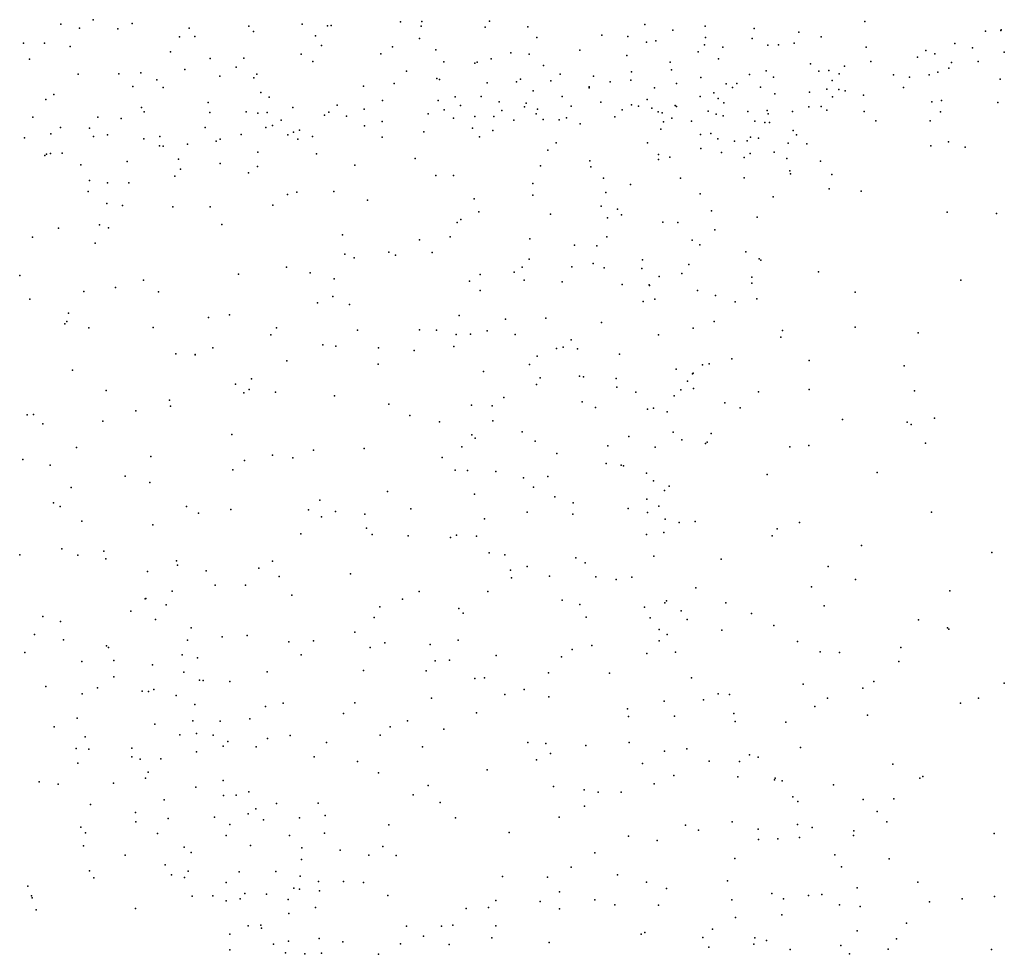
# Model space of a CAD drawing. Header units: metres. Extents: x -25 to 25, y -27.7 to 27.8.
# Tile 96 of 209: x 0.9 to 2.3, y -6.7 to -5.4. Entities that reach past the tile are written whole.
import ezdxf

# ---------------------------------------------------------------- set-up
doc = ezdxf.new("R2010")
doc.units = ezdxf.units.M

msp = doc.modelspace()

# ---------------------------------------------------------------- linework, layer by layer
for p in [(1.0206, -5.3527, 22.0802), (1.4608, -5.3557, 24.0578), (1.4915, -5.3555, 24.984), (1.5882, -5.3548, 23.1018), (2.1253, -5.3552, 11.0269), (0.9743, -5.3589, 17.845), (1.0012, -5.3648, 21.0822), (1.0562, -5.3657, 14.8954), (1.0764, -5.3583, 23.7965), (1.158, -5.3647, -0.7183), (1.2437, -5.3621, 17.6763), (1.2503, -5.3696, 23.7785), (1.3201, -5.3591, -22.8477), (1.3561, -5.3615, 17.5927), (1.3617, -5.3609, 23.7116), (1.4904, -5.3621, 23.2123), (1.5818, -5.3632, 17.4028), (1.643, -5.3629, 22.4391), (1.8104, -5.3594, 23.0265), (1.8508, -5.3676, 25.2658), (1.897, -5.3619, 15.2542), (1.9672, -5.3652, 16.8004), (2.2983, -5.3689, 23.9239), (2.3202, -5.3682, 23.4494), (2.3206, -5.3673, 23.5889), (1.1445, -5.3774, 17.9913), (1.1661, -5.3766, 14.9178), (1.3389, -5.3758, -0.7128), (1.4879, -5.3794, 23.3423), (1.656, -5.3781, 17.3121), (1.7492, -5.375, 17.1878), (1.7862, -5.3769, -0.5279), (1.8261, -5.3829, 20.8563), (1.8976, -5.3781, 16.9186), (1.9643, -5.3798, 15.4953), (2.0309, -5.3708, 20.9506), (2.0631, -5.3772, 23.1044), (0.9212, -5.3864, 24.8771), (0.9511, -5.3865, 14.8802), (0.9879, -5.391, 24.3709), (1.1315, -5.3985, 17.762), (1.3476, -5.3896, -24.4588), (1.4492, -5.3914, 23.6829), (1.5112, -5.3959, 23.5149), (1.7175, -5.3964, 23.8202), (1.8128, -5.3848, 15.1852), (1.8959, -5.3889, 11.0655), (1.9221, -5.3919, 23.0833), (1.9866, -5.3891, 15.8145), (2.0021, -5.3888, 15.9902), (2.0245, -5.3865, 16.6314), (2.1273, -5.3922, 25.2748), (2.213, -5.3969, 23.9407), (2.2542, -5.3867, 23.311), (2.2795, -5.393, 24.1008), (0.9298, -5.4091, -24.6821), (1.1884, -5.4084, 23.8761), (1.2366, -5.4079, 24.7894), (1.3186, -5.4019, 23.8536), (1.3354, -5.4126, 14.9896), (1.4326, -5.4015, 23.7722), (1.5908, -5.4089, 23.2341), (1.6189, -5.4001, 15.8194), (1.645, -5.402, 25.0568), (1.7846, -5.4041, 22.59), (1.8868, -5.3988, -19.2945), (1.916, -5.4087, 15.4025), (2.1342, -5.4127, 23.9783), (2.2007, -5.4065, 23.8027), (2.2259, -5.4018, 25.2337), (2.2879, -5.4124, 10.9437), (2.3252, -5.3993, -0.21), (1.1519, -5.4241, 24.7703), (1.2253, -5.4206, 17.8555), (1.4696, -5.4262, -23.8304), (1.5228, -5.4129, 23.8493), (1.5672, -5.4148, 23.3201), (1.5706, -5.4135, 23.653), (1.6655, -5.4185, 15.0867), (1.847, -5.4135, 23.1186), (1.8488, -5.4245, 15.2863), (1.9841, -5.4258, 11.4292), (2.0476, -5.4159, 16.4572), (2.0597, -5.4266, 24.0818), (2.074, -5.4254, 23.9207), (2.0963, -5.4192, 23.1818), (2.2458, -5.4221, -20.59), (2.2497, -5.4142, 23.448), (0.9992, -5.4308, 14.9892), (1.0577, -5.4304, 24.7775), (1.0889, -5.4287, 17.2442), (1.1117, -5.4388, 23.9271), (1.202, -5.4337, 16.6819), (1.2506, -5.436, 15.014), (1.2553, -5.4306, 23.9274), (1.5126, -5.437, 23.9751), (1.5165, -5.4383, 17.5086), (1.6326, -5.4379, 23.5665), (1.6759, -5.4404, 23.6697), (1.6892, -5.4309, 23.7968), (1.7369, -5.4335, 23.1685), (1.7905, -5.4392, 23.9041), (1.7916, -5.4275, 25.1489), (1.8906, -5.4354, 24.0406), (1.9606, -5.4312, 15.737), (1.995, -5.4352, 25.2031), (2.0787, -5.4398, 23.7629), (2.0888, -5.4302, 25.2083), (2.1666, -5.4318, 24.1776), (2.1895, -5.4351, 23.6757), (2.2175, -5.4318, 23.5262), (2.2302, -5.4278, 21.1441), (2.3192, -5.438, 25.1214), (1.0776, -5.4486, 15.0333), (1.1209, -5.4498, 16.8557), (1.4077, -5.4477, 23.9906), (1.4517, -5.4442, 24.788), (1.5849, -5.4431, 24.8777), (1.627, -5.4417, 23.3815), (1.6505, -5.4545, 24.0916), (1.7307, -5.449, 17.2423), (1.731, -5.4502, 25.0371), (1.7608, -5.4416, 24.0434), (1.8244, -5.4505, 24.1218), (1.8561, -5.4442, 23.8261), (1.927, -5.4445, 23.1681), (1.9359, -5.45, 24.1509), (1.9423, -5.4443, 23.8551), (1.9761, -5.4494, 15.8821), (2.0713, -5.4524, 24.2321), (2.0884, -5.4528, -0.4146), (2.0973, -5.4547, 23.6625), (2.1809, -5.4496, 25.1673), (0.9532, -5.4671, 24.7433), (0.9647, -5.46, 23.9842), (1.2608, -5.457, -23.0312), (1.2727, -5.4637, 24.6932), (1.4348, -5.4684, 24.6859), (1.5146, -5.4685, 24.1182), (1.5392, -5.4634, -21.4267), (1.5762, -5.4628, 20.8655), (1.6924, -5.4625, 23.4324), (1.8138, -5.4672, 23.6601), (1.89, -5.4626, 10.7808), (1.9095, -5.4573, 15.5082), (1.9156, -5.4656, 16.8866), (1.9966, -5.4589, 21.0791), (2.0464, -5.4564, 16.31), (2.0792, -5.4631, 10.8299), (2.1236, -5.4607, 23.5689), (2.2353, -5.4685, 25.0812), (1.0899, -5.4784, 17.0342), (1.1854, -5.4714, 24.6962), (1.3064, -5.4785, 24.0387), (1.3702, -5.4753, 15.0622), (1.4086, -5.4806, 17.6216), (1.5234, -5.4819, 24.2086), (1.5465, -5.4754, 24.6964), (1.6021, -5.4705, 24.7917), (1.6057, -5.4826, 15.1302), (1.6383, -5.4773, 17.3906), (1.6407, -5.4721, 24.2007), (1.6568, -5.4807, 16.392), (1.7051, -5.4764, 15.1764), (1.7476, -5.4707, 23.338), (1.7781, -5.4817, 24.3187), (1.7915, -5.4744, 17.1558), (1.8016, -5.4765, 23.5736), (1.8207, -5.4792, 23.7162), (1.854, -5.4758, 15.8597), (1.8558, -5.4769, 25.0505), (1.9236, -5.4719, 25.1214), (1.9857, -5.4827, 23.6147), (2.0455, -5.4775, 24.3528), (2.0629, -5.4768, 23.4425), (2.0711, -5.4822, 25.1044), (2.2215, -5.4704, 11.5378), (2.3161, -5.4711, 24.9678), (0.9342, -5.4925, -21.6639), (1.0275, -5.4921, 17.9053), (1.0609, -5.4941, 24.0353), (1.0937, -5.4846, 17.8346), (1.1877, -5.4857, 24.0302), (1.2397, -5.4846, -0.8447), (1.2566, -5.4866, 17.7195), (1.2698, -5.4856, 24.6049), (1.29, -5.4965, -24.2531), (1.3518, -5.4894, 24.5686), (1.3583, -5.4853, -21.5427), (1.3833, -5.4908, 24.1548), (1.5005, -5.4874, 24.5863), (1.5366, -5.4938, 24.4314), (1.5674, -5.4913, 24.3502), (1.5942, -5.4915, 24.5992), (1.6231, -5.4965, 24.4775), (1.6552, -5.4875, 24.3178), (1.665, -5.4955, 24.6764), (1.6878, -5.4963, 24.4182), (1.6985, -5.4933, 24.787), (1.7674, -5.4916, 15.2775), (1.8297, -5.4848, 23.4567), (1.8352, -5.4861, 15.395), (1.8491, -5.4936, 24.4113), (1.9013, -5.4837, 23.3524), (1.9128, -5.4879, 15.6263), (1.9227, -5.4902, 23.4538), (1.9579, -5.4843, -20.8074), (1.9869, -5.4876, 23.5083), (2.0222, -5.4843, 16.6017), (2.1248, -5.4843, 24.4187), (2.2337, -5.4845, 24.4827), (0.974, -5.507, 15.0838), (1.0157, -5.5078, 24.6285), (1.1813, -5.5069, 17.3799), (1.268, -5.5069, 24.5134), (1.2773, -5.5041, 15.0934), (1.316, -5.5111, 17.6985), (1.4091, -5.5049, 24.268), (1.4346, -5.4987, 24.5092), (1.564, -5.5082, 24.0112), (1.5928, -5.5113, -0.7869), (1.7179, -5.502, 24.5547), (1.8336, -5.5096, 24.8205), (1.8372, -5.4992, 24.9367), (1.8773, -5.498, 22.7), (1.968, -5.498, 23.4601), (1.9826, -5.4997, 15.9819), (1.9891, -5.4999, 24.4637), (2.023, -5.5114, 16.2385), (2.1411, -5.4976, 24.5173), (2.219, -5.4976, 24.5913), (0.9223, -5.5217, 24.6014), (0.96, -5.5163, -0.8353), (1.0214, -5.5198, 24.1578), (1.0414, -5.5178, -23.0068), (1.0933, -5.5232, -24.4635), (1.1164, -5.5199, 24.5298), (1.2028, -5.5238, 24.4299), (1.2326, -5.5169, 17.7578), (1.2997, -5.5178, 24.2611), (1.3074, -5.5139, 24.373), (1.3136, -5.5237, -23.451), (1.335, -5.52, 16.0246), (1.4344, -5.5211, 24.1169), (1.4942, -5.5131, 15.1221), (1.5738, -5.5204, 17.4687), (1.8904, -5.5173, 24.714), (1.9051, -5.5158, 24.625), (1.9149, -5.5234, 15.7493), (1.9619, -5.5208, 24.8511), (1.9735, -5.5225, 24.734), (2.0275, -5.5178, 24.6623), (1.1156, -5.5335, 24.4324), (1.1209, -5.534, 24.2451), (1.1558, -5.5311, 15.1295), (1.1968, -5.5265, 24.3408), (1.6719, -5.5393, 15.2273), (1.6836, -5.5291, 17.3232), (1.8143, -5.5288, -19.5043), (1.8909, -5.537, 16.0755), (1.9388, -5.5265, 15.8629), (1.9573, -5.5262, 22.8573), (2.0158, -5.5296, -0.5568), (2.0424, -5.5304, -19.3948), (2.2199, -5.5334, 10.7534), (2.2453, -5.5278, -0.3914), (2.2692, -5.5353, -20.1261), (0.9515, -5.5472, 24.2667), (0.9541, -5.5453, 18.0506), (0.9595, -5.5445, 24.3824), (0.9764, -5.5436, 24.4713), (1.143, -5.5524, 17.1682), (1.2567, -5.5426, 17.5157), (1.3404, -5.5448, -19.5001), (1.4817, -5.5517, 17.5732), (1.8299, -5.5458, 10.5177), (1.8301, -5.5528, 21.0626), (1.8465, -5.5495, 17.0137), (1.9205, -5.5428, 16.8317), (1.953, -5.55, 10.6187), (1.9614, -5.5444, 16.7556), (1.9955, -5.5424, 16.1082), (2.0137, -5.5517, 16.5515), (1.0033, -5.5605, 15.1579), (1.0697, -5.556, 16.0795), (1.1457, -5.5667, -23.3259), (1.2024, -5.5584, -23.7525), (1.2559, -5.5627, 24.2313), (1.3953, -5.5611, 17.6493), (1.6611, -5.5618, -21.1395), (1.7316, -5.5547, 15.3497), (1.7331, -5.5633, 17.2567), (2.0621, -5.5553, 21.2553), (1.1376, -5.577, -24.0955), (1.243, -5.572, 22.1987), (1.5112, -5.5758, 15.2044), (1.5365, -5.5756, 16.507), (1.7512, -5.5797, 15.985), (1.8616, -5.5798, 15.6767), (1.953, -5.5791, 15.9676), (2.0183, -5.5692, 16.4506), (2.0189, -5.5735, 16.3382), (2.0785, -5.5745, -20.2119), (1.0156, -5.5829, 17.966), (1.0414, -5.5861, 21.2293), (1.0717, -5.5863, 17.9012), (1.65, -5.5873, 15.3043), (1.7899, -5.5885, 17.1604), (2.0746, -5.5951, -19.6342), (1.0138, -5.5988, -23.5344), (1.2988, -5.603, 17.7303), (1.3125, -5.5998, 17.9007), (1.3652, -5.5985, 15.2087), (1.5663, -5.6094, 20.9697), (1.6503, -5.6041, 17.3904), (1.7549, -5.6001, 15.4888), (1.8896, -5.602, 15.79), (1.9943, -5.6062, 16.212), (2.1201, -5.5981, -19.9657), (1.0404, -5.6157, 24.313), (1.0629, -5.6188, -0.9476), (1.135, -5.6208, 15.2373), (1.1884, -5.6207, 16.9595), (1.2781, -5.6183, 15.2284), (1.4133, -5.6109, 22.2616), (1.748, -5.6199, 10.1713), (1.7715, -5.6239, 11.132), (1.5727, -5.6276, 17.4899), (1.6757, -5.6312, 15.4092), (1.7572, -5.6366, 9.9594), (1.7772, -5.632, -19.7305), (1.9062, -5.6262, 16.8082), (1.9713, -5.6354, 16.6189), (2.2436, -5.6281, 10.6109), (2.3138, -5.6301, 21.3821), (0.9713, -5.651, 18.0746), (1.0298, -5.6464, 15.2807), (1.0429, -5.6508, 22.1495), (1.205, -5.6458, 17.8002), (1.5417, -5.6431, 15.3386), (1.5473, -5.6389, -0.9219), (1.8363, -5.6427, 17.0191), (1.8577, -5.643, 16.3037), (0.9338, -5.6641, 15.2846), (1.3778, -5.6607, 24.1922), (1.5321, -5.6637, 22.347), (1.646, -5.6663, -20.9269), (1.7562, -5.6635, 15.6041), (1.9108, -5.6536, 23.6228), (1.0235, -5.6729, 17.995), (1.4881, -5.6679, 16.6267), (1.7101, -5.6758, 10.9781), (1.7419, -5.6763, -20.5124), (1.8781, -5.6686, 21.2227), (1.8891, -5.6753, 9.888), (1.381, -5.6883, 21.015), (1.3943, -5.6937, 17.462), (1.4441, -5.6858, 17.6375), (1.4535, -5.69, 15.3596), (1.5061, -5.6862, 17.578), (1.955, -5.6853, 16.108), (1.2977, -5.7071, 16.0755), (1.6348, -5.707, 15.5058), (1.6451, -5.6957, 10.8268), (1.7059, -5.7066, 17.2959), (1.7368, -5.7016, 9.8004), (1.7524, -5.7079, 17.2177), (1.8061, -5.7088, 15.7407), (1.8072, -5.6968, -20.1803), (1.8737, -5.7031, 15.8944), (1.9742, -5.6949, 23.4576), (1.9767, -5.6969, 10.0799), (0.9159, -5.719, 15.3503), (1.2289, -5.7172, 15.359), (1.3316, -5.715, 16.8605), (1.575, -5.7178, -19.7558), (1.6233, -5.714, 9.9314), (1.831, -5.7205, 11.2409), (1.8635, -5.7163, 16.8844), (1.9637, -5.7213, 16.2626), (2.059, -5.7136, 10.2095), (1.0526, -5.736, 15.3869), (1.093, -5.7255, -19.6713), (1.3658, -5.7237, 15.3811), (1.5597, -5.7272, 17.5068), (1.6378, -5.7259, 16.6013), (1.6921, -5.7283, 22.4736), (1.7781, -5.7318, 9.6544), (1.8167, -5.7324, -0.8757), (1.8172, -5.7332, 16.4517), (1.9638, -5.7302, 16.3566), (2.2631, -5.7255, 11.4345), (1.0074, -5.7417, -21.3539), (1.1142, -5.7425, 17.9122), (1.3639, -5.749, 17.6969), (1.5748, -5.7407, 10.3332), (1.8859, -5.7404, 22.7192), (1.9116, -5.7478, 16.6404), (2.1116, -5.7427, 21.424), (0.9302, -5.7528, 18.1888), (1.3419, -5.7582, 17.0648), (1.3878, -5.7604, 17.2516), (1.8082, -5.7562, 23.8055), (1.8248, -5.7528, 17.0016), (1.9398, -5.7565, 16.5234), (1.9707, -5.7523, 22.9122), (0.9856, -5.7731, 18.0855), (1.1857, -5.7793, 22.2157), (1.2162, -5.7753, 18.0657), (1.5447, -5.7765, 15.5115), (0.9802, -5.7883, 16.103), (0.983, -5.7847, 18.0946), (1.6109, -5.7813, 16.0611), (1.6688, -5.7801, 15.6157), (1.7484, -5.7863, 16.2029), (1.9097, -5.7849, 16.1287), (2.1118, -5.7931, 10.0822), (1.0145, -5.7938, -1.0875), (1.1065, -5.7936, 24.3048), (1.2753, -5.8041, 24.2521), (1.2832, -5.7939, 17.7567), (1.399, -5.7972, 15.4672), (1.4882, -5.7969, 17.8571), (1.5122, -5.7971, -20.5542), (1.5406, -5.8034, 16.801), (1.5608, -5.8029, 17.4363), (1.585, -5.798, -20.2108), (1.6247, -5.8033, 17.4174), (1.8299, -5.8041, 15.8938), (1.8799, -5.7942, 16.7111), (2.0055, -5.8073, -0.858), (2.0078, -5.7979, 23.2652), (2.2017, -5.8013, 10.2074), (1.3497, -5.8184, -20.9496), (1.3681, -5.8201, -1.1299), (1.5371, -5.8206, 17.5212), (1.6938, -5.8215, 17.2853), (1.7052, -5.8109, -1.0036), (1.1392, -5.8312, -19.9009), (1.1669, -5.8326, 21.2093), (1.167, -5.8321, 15.4721), (1.1919, -5.8227, 17.8287), (1.4293, -5.8227, 17.6343), (1.4804, -5.8264, 17.1452), (1.6563, -5.8347, 17.5745), (1.6841, -5.8237, 11.0186), (1.7143, -5.8238, 15.7173), (1.7742, -5.8316, 17.1129), (1.2979, -5.8413, 15.4877), (1.4287, -5.8458, 22.3319), (1.6456, -5.8464, 21.1708), (1.8933, -5.847, 16.4912), (1.9027, -5.8455, 16.3564), (1.9353, -5.8381, 11.232), (2.0456, -5.8405, 9.8641), (2.1819, -5.8482, -0.7978), (0.9911, -5.8546, 18.1147), (1.5795, -5.8566, 10.1214), (1.7171, -5.863, 16.9054), (1.8555, -5.853, 16.0222), (1.879, -5.8599, 16.8472), (1.8796, -5.859, 16.5685), (1.2244, -5.8744, -1.1895), (1.2473, -5.8669, 16.1048), (1.6553, -5.875, 17.1812), (1.6606, -5.8657, 17.3488), (1.7226, -5.8642, 23.9355), (1.7694, -5.8667, 9.522), (1.8715, -5.8702, 16.6084), (1.0396, -5.8838, 18.0171), (1.2363, -5.8872, -20.5069), (1.2442, -5.8822, -20.2274), (1.2818, -5.8861, 17.7542), (1.3663, -5.8913, 15.5436), (1.7705, -5.879, 15.8441), (1.7979, -5.8859, 16.994), (1.8528, -5.8911, 17.3867), (1.8623, -5.8829, 3.4589), (1.8802, -5.8807, 16.2161), (1.9735, -5.8856, 23.4673), (2.0458, -5.8822, 16.8618), (2.1966, -5.8841, 11.3092), (1.1299, -5.8974, 15.527), (1.1313, -5.9059, -20.7305), (1.444, -5.9032, 24.1948), (1.5622, -5.9049, 9.7553), (1.5922, -5.9057, 10.7394), (1.6085, -5.8936, 17.7648), (1.7207, -5.8997, 22.5239), (1.9251, -5.9012, 22.7889), (0.9262, -5.9185, -20.858), (0.9353, -5.9182, 18.313), (1.0819, -5.9128, 18.0934), (1.4739, -5.9195, 9.4798), (1.7401, -5.9078, 17.1693), (1.8146, -5.9104, 15.9739), (1.8232, -5.9088, 16.8467), (1.8427, -5.9144, 16.724), (1.9471, -5.9083, 9.6679), (0.9486, -5.9316, -20.6095), (1.0344, -5.9276, 15.552), (1.5167, -5.9283, 17.5227), (1.5929, -5.9273, 17.4327), (2.0934, -5.9252, 21.4853), (2.1863, -5.9289, 17.1502), (2.192, -5.9324, 16.9668), (2.2252, -5.9233, 10.044), (1.2193, -5.9469, 17.7942), (1.5629, -5.9473, 9.9768), (1.635, -5.9427, 15.7404), (1.8511, -5.9432, 16.1404), (1.9057, -5.9453, 17.5428), (1.5676, -5.952, 10.3374), (1.6534, -5.9563, 17.3189), (1.7875, -5.9494, 17.6587), (1.8634, -5.9543, 16.4501), (1.8976, -5.9596, -1.023), (1.8999, -5.9577, 23.6742), (2.0455, -5.9624, 11.2133), (2.2125, -5.9592, 3.4547), (0.9968, -5.9655, 18.2424), (1.2773, -5.9765, 22.2994), (1.3362, -5.9691, 15.5942), (1.4087, -5.9666, 17.6292), (1.5487, -5.9641, 15.6892), (1.6848, -5.9737, 17.2242), (1.7577, -5.9629, 17.0618), (1.8252, -5.9648, 16.0545), (2.0182, -5.9644, 16.6898), (0.9203, -5.9826, 18.4212), (0.9592, -5.9906, 21.9946), (1.1033, -5.978, 17.9778), (1.2374, -5.984, 15.5852), (1.3066, -5.9799, 17.7176), (1.5203, -5.9798, 21.2192), (1.7553, -5.9884, 21.3661), (1.7767, -5.9904, 15.9576), (1.2209, -5.9975, 24.2905), (1.5388, -5.9978, 16.1597), (1.5568, -5.9982, 9.1895), (1.5974, -5.9995, 3.4991), (1.7799, -5.9916, 16.9561), (1.813, -6.0021, 16.7824), (1.9859, -6.004, 22.9119), (2.1431, -6.0013, 17.2936), (1.0668, -6.0061, 18.0585), (1.1017, -6.0155, 16.1371), (1.6368, -6.0087, 24.0491), (1.6715, -6.0068, 15.8223), (1.823, -6.0132, 22.6301), (0.9891, -6.0226, 18.3703), (1.4424, -6.0285, 9.6457), (1.5666, -6.0321, 10.5402), (1.6514, -6.0222, 3.6772), (1.8387, -6.0267, 9.4905), (1.8452, -6.0208, 16.2606), (0.9639, -6.0445, 21.5278), (1.3451, -6.0409, 9.1214), (1.6816, -6.0359, 3.1966), (1.7079, -6.0445, 15.9), (1.8134, -6.0391, 16.0934), (0.9734, -6.05, 15.6269), (1.1543, -6.0496, 22.1959), (1.1716, -6.0592, 17.8738), (1.2181, -6.0541, 15.6369), (1.3291, -6.0546, 15.6574), (1.3678, -6.0568, 16.1613), (1.4096, -6.0607, 17.599), (1.4756, -6.0532, 15.6985), (1.6419, -6.0578, 17.2764), (1.7074, -6.0606, 17.1036), (1.7866, -6.0524, 16.8518), (1.8143, -6.0586, 16.6946), (1.8304, -6.0492, 16.601), (2.2212, -6.0577, 21.5694), (1.0048, -6.0706, 18.1218), (1.3475, -6.0647, -1.2875), (1.5811, -6.0673, -1.2199), (1.8396, -6.0678, 16.4346), (1.8595, -6.0727, 11.116), (1.8825, -6.0714, 21.4549), (2.0319, -6.0725, 23.0798), (1.106, -6.0762, 15.6525), (1.318, -6.0891, 9.5246), (1.412, -6.0807, 17.9674), (1.8379, -6.0869, 16.3443), (2.0002, -6.0819, 23.4646), (1.4204, -6.0899, 24.2213), (1.4717, -6.092, 9.7986), (1.5323, -6.094, 17.4492), (1.5409, -6.0909, 10.1975), (1.5698, -6.0924, 10.6975), (1.8128, -6.09, 16.1836), (1.9927, -6.0917, 17.5442), (0.9757, -6.1106, 18.5022), (1.0361, -6.1135, 21.9348), (1.5876, -6.1161, 10.8715), (2.1207, -6.1057, 17.4085), (2.3075, -6.1156, 3.0109), (0.9156, -6.1191, 15.6455), (0.9988, -6.1194, 15.6684), (1.0391, -6.1249, 18.3912), (1.14, -6.1276, 21.3723), (1.2776, -6.1282, 15.6876), (1.61, -6.1188, 15.8484), (1.712, -6.1235, 15.963), (1.725, -6.1305, 2.9475), (1.8236, -6.1207, 17.7052), (1.9197, -6.1254, 3.696), (1.0986, -6.1429, 18.2307), (1.1417, -6.134, 9.2107), (1.1824, -6.142, 17.8307), (1.258, -6.1382, 17.7252), (1.6184, -6.141, 17.8579), (1.6422, -6.1355, 21.3973), (2.0729, -6.1358, 16.7305), (1.2869, -6.15, 21.3243), (1.3891, -6.1463, 15.7206), (1.6198, -6.1518, 17.2706), (1.6742, -6.1496, 17.1388), (1.7403, -6.1506, 11.0373), (1.7695, -6.1543, 23.9012), (1.7919, -6.1511, 16.8043), (2.112, -6.1543, 2.9755), (1.1341, -6.1712, 17.9644), (1.1954, -6.1626, 15.6892), (1.2387, -6.1626, 18.0595), (1.4873, -6.1716, 3.413), (1.5859, -6.1713, 9.1278), (1.8835, -6.1662, 2.933), (2.0492, -6.165, 23.2625), (2.2472, -6.1706, 9.8194), (1.0954, -6.182, 18.356), (1.096, -6.1815, 15.6903), (1.3053, -6.1767, 9.0194), (1.4636, -6.1824, 17.4762), (1.6924, -6.184, 17.0629), (1.8391, -6.1875, 16.5897), (1.8414, -6.185, 16.2391), (1.9266, -6.1878, 22.704), (1.0746, -6.1995, 21.7793), (1.1253, -6.1907, 18.1413), (1.4314, -6.1934, 22.366), (1.5443, -6.1957, 10.4588), (1.7174, -6.1902, 9.294), (1.8102, -6.1937, 16.4669), (1.8628, -6.1994, 16.4863), (2.0674, -6.1919, 21.55), (0.9489, -6.2071, 16.168), (0.974, -6.2144, 15.6655), (1.11, -6.2116, 9.3491), (1.4229, -6.2086, 2.7009), (1.5504, -6.2027, 15.8064), (1.7265, -6.208, -1.2157), (1.8184, -6.2092, 16.1029), (1.8713, -6.2114, 16.3396), (1.9633, -6.203, 11.0631), (2.2022, -6.2122, 3.5311), (1.1613, -6.2236, 17.8844), (1.3953, -6.2295, 17.5245), (1.8309, -6.2258, 16.6973), (1.9206, -6.2267, 23.6958), (1.9953, -6.2204, 23.5601), (2.2437, -6.2234, 21.5968), (2.2459, -6.2253, 2.8829), (0.9366, -6.233, 15.1215), (0.9785, -6.2408, 18.6448), (1.156, -6.2413, 18.2249), (1.2054, -6.2365, 17.7691), (1.2413, -6.2347, 2.5689), (1.3008, -6.2437, 16.252), (1.3363, -6.2419, 17.59), (1.5432, -6.2414, 10.6319), (1.8311, -6.2419, 21.4958), (1.8424, -6.2329, 9.4174), (2.029, -6.2429, 2.8592), (1.0399, -6.2493, 18.5672), (1.0429, -6.2518, 14.9992), (1.4172, -6.2517, 15.7537), (1.4382, -6.245, 3.0154), (1.5031, -6.2473, 17.9219), (1.7063, -6.2547, 2.7085), (1.7347, -6.2488, 3.7475), (1.8546, -6.2585, 16.1945), (2.0616, -6.2577, 17.5446), (2.0892, -6.2586, 23.0106), (2.1772, -6.2517, 16.9833), (0.9231, -6.2589, 15.2814), (1.0045, -6.2719, 14.8659), (1.0503, -6.2703, 15.1093), (1.1481, -6.2622, 18.36), (1.17, -6.2666, 18.0386), (1.3186, -6.262, 15.7323), (1.5104, -6.2706, 17.3584), (1.5311, -6.2698, 21.4642), (1.5979, -6.2633, 15.8494), (1.6911, -6.265, 17.0321), (1.8135, -6.2602, 16.8105), (2.174, -6.2719, 17.1707), (1.1058, -6.2765, 2.4607), (1.2697, -6.2865, 17.6524), (1.4079, -6.2848, 3.2373), (1.4975, -6.285, 15.7926), (1.0502, -6.2936, -1.3507), (1.1505, -6.2871, 15.7109), (1.1728, -6.2986, 22.0765), (1.1784, -6.2991, 17.8397), (1.2166, -6.3005, -1.3843), (1.5674, -6.296, 10.9287), (1.5811, -6.2949, 24.0835), (1.6728, -6.2879, 16.3539), (1.76, -6.2885, 16.9105), (1.8774, -6.2952, 2.7292), (2.1382, -6.3003, 17.3191), (0.9531, -6.3074, 2.5676), (1.0269, -6.3092, 15.2912), (1.0907, -6.3141, 15.1726), (1.0999, -6.3148, 14.9244), (1.1077, -6.3116, 2.7184), (1.6377, -6.3117, 17.137), (2.0371, -6.3041, -1.1331), (2.1229, -6.3097, 9.6441), (2.3249, -6.3029, 11.0833), (1.0049, -6.318, 14.7615), (1.1394, -6.3202, 15.0239), (1.5052, -6.324, -1.3155), (1.61, -6.3189, 9.0784), (1.6732, -6.3222, 15.905), (1.8384, -6.3286, 16.0787), (1.8945, -6.3268, 16.5771), (1.9154, -6.3178, 16.39), (1.9317, -6.3189, 16.5721), (2.072, -6.3242, 11.0247), (2.2883, -6.3243, 9.7783), (1.1661, -6.3331, 21.9103), (1.2673, -6.3362, 8.921), (1.2927, -6.3314, 9.7682), (1.3956, -6.3309, 21.5053), (1.7856, -6.3394, 2.5943), (2.0538, -6.3361, 3.6589), (2.2627, -6.3314, 3.3722), (0.998, -6.353, 18.7121), (1.1635, -6.3569, 18.0839), (1.2024, -6.3572, 18.0473), (1.2451, -6.3538, 2.9781), (1.3793, -6.346, 17.9782), (1.471, -6.3565, 17.3587), (1.5695, -6.345, 17.2292), (1.7871, -6.3507, 16.0039), (1.8529, -6.3498, 3.7785), (1.9382, -6.3461, 16.3091), (2.1293, -6.3486, 23.3002), (0.965, -6.3653, 14.6836), (1.1089, -6.3614, 15.2547), (1.4458, -6.3654, 10.1674), (1.5226, -6.3686, 10.7837), (1.9399, -6.3577, 16.4936), (2.0122, -6.3585, 2.6502), (1.0091, -6.3797, 9.2705), (1.1448, -6.3767, 14.8696), (1.1688, -6.375, 9.6264), (1.1926, -6.3771, 17.8082), (1.2703, -6.3822, 3.1747), (1.3029, -6.3776, 3.3258), (1.4318, -6.3772, 24.1842), (0.9964, -6.3963, 15.6623), (1.0148, -6.3973, 15.4603), (1.0762, -6.3959, 15.3604), (1.2071, -6.3928, 18.3419), (1.2136, -6.3861, 18.1388), (1.2543, -6.394, 17.6174), (1.3548, -6.3877, 2.3292), (1.4923, -6.3938, 10.4478), (1.6433, -6.3879, 22.4136), (1.6687, -6.389, 21.5555), (1.7263, -6.3919, 15.9146), (1.788, -6.3876, 16.9089), (1.8709, -6.397, 9.3949), (2.0333, -6.3947, 23.5766), (1.0762, -6.4084, 9.4809), (1.0881, -6.4118, 24.2759), (1.1176, -6.4112, 15.6939), (1.1689, -6.4011, 15.2055), (1.3372, -6.4084, 17.5027), (1.6556, -6.4127, 2.4662), (1.6753, -6.4034, 17.0673), (1.8385, -6.4002, 16.8227), (1.9604, -6.4056, 16.2467), (1.9728, -6.4089, 22.6901), (0.9986, -6.4174, 2.8958), (1.3992, -6.4147, 16.3414), (1.5847, -6.4267, 17.1899), (1.8071, -6.418, 16.4567), (1.9025, -6.4145, 16.078), (1.9462, -6.4149, 16.6406), (2.1657, -6.4189, 23.1353), (1.0957, -6.4389, 3.0196), (1.0997, -6.4301, 18.6361), (1.4295, -6.4312, 17.3786), (1.852, -6.4349, 16.007), (1.9437, -6.4369, 23.7114), (1.9962, -6.4413, 21.5771), (1.9972, -6.439, 16.5401), (2.2044, -6.4387, 21.5904), (2.2085, -6.4363, 2.6352), (0.9435, -6.4438, 14.5813), (0.9708, -6.4474, 18.7841), (1.0501, -6.446, 16.3184), (1.1678, -6.4519, 14.7711), (1.2069, -6.442, 18.4251), (1.5002, -6.4492, 17.934), (1.6796, -6.4508, 15.8413), (1.7235, -6.4556, 17.8548), (1.8238, -6.4469, 21.5828), (2.0073, -6.4424, 16.3208), (2.0807, -6.4485, 17.5353), (1.1223, -6.4697, 14.6966), (1.2076, -6.4638, 17.9071), (1.2253, -6.4633, 18.0305), (1.2435, -6.4585, 15.7078), (1.4787, -6.4627, 21.5919), (1.7436, -6.4589, 17.0006), (1.7765, -6.4588, 22.4891), (2.0226, -6.4656, 16.4428), (2.1231, -6.4694, 17.3327), (2.167, -6.4684, 9.6861), (1.0172, -6.4764, 9.0996), (1.2538, -6.4825, 14.8813), (1.2834, -6.4751, 15.0221), (1.343, -6.4746, 15.7194), (1.5177, -6.4738, 24.0956), (1.724, -6.4789, 9.1944), (2.0298, -6.4723, 9.5626), (1.0812, -6.4878, 15.5885), (1.1282, -6.4966, 15.4378), (1.1943, -6.4944, 18.5033), (1.2428, -6.4898, 18.2518), (1.2646, -6.4982, 15.1877), (1.3162, -6.4955, 21.7302), (1.3531, -6.4921, 3.5601), (1.5397, -6.4958, 17.2261), (1.6877, -6.4947, 17.0684), (2.1432, -6.4863, 17.0425), (1.0031, -6.509, 3.237), (1.0818, -6.5012, 18.7029), (1.2164, -6.5051, 16.3937), (1.4442, -6.5056, 10.7829), (1.869, -6.5061, 16.8823), (1.9354, -6.5012, 2.5368), (1.973, -6.5117, 16.0791), (2.0292, -6.5053, 16.2373), (2.0501, -6.5096, 3.5858), (2.1571, -6.5011, 3.3885), (1.0096, -6.5171, 14.5468), (1.1128, -6.518, 8.858), (1.2114, -6.5211, 15.337), (1.3018, -6.5211, 2.2092), (1.3522, -6.5177, 17.4404), (1.6165, -6.5168, 15.782), (1.7872, -6.522, -1.2293), (1.8873, -6.513, 15.9757), (2.0011, -6.5258, 16.7377), (2.0322, -6.5236, 10.9717), (2.1094, -6.5207, 22.8596), (2.1096, -6.5142, 23.4879), (2.3105, -6.5178, 3.0693), (1.0068, -6.5355, 18.7974), (1.1512, -6.5374, 14.652), (1.2461, -6.5353, 18.1018), (1.3194, -6.5383, 18.0356), (1.4357, -6.5364, -1.3202), (1.8283, -6.5281, 23.8545), (1.9733, -6.5265, -1.2159), (1.0668, -6.5491, 18.1229), (1.1613, -6.5453, 3.4781), (1.3746, -6.5417, 10.2347), (1.4154, -6.5492, 10.6172), (1.4546, -6.5495, 16.4108), (1.7391, -6.5455, 15.8369), (1.9396, -6.5538, 17.7457), (2.0828, -6.5485, 16.3605), (2.1605, -6.5545, -1.2111), (1.1241, -6.5631, 9.701), (1.3189, -6.5552, 22.1001), (1.7052, -6.566, 2.3855), (2.0923, -6.5656, 16.5253), (1.0154, -6.5713, 2.0532), (1.0218, -6.5815, -1.3033), (1.1328, -6.5771, 15.6517), (1.1517, -6.581, 18.6276), (1.1567, -6.5719, 15.5199), (1.2297, -6.5728, 17.9131), (1.2822, -6.5722, 17.5445), (1.3172, -6.5793, 14.9135), (1.607, -6.5798, 17.9085), (1.6712, -6.5807, 17.1114), (1.7712, -6.5771, 10.9857), (0.9273, -6.5935, 24.2606), (1.2112, -6.5882, 18.4998), (1.308, -6.5965, 15.2037), (1.3434, -6.5866, 21.8834), (1.3792, -6.5867, 15.7058), (1.4079, -6.588, 24.1432), (1.8129, -6.5876, 17.0023), (1.8418, -6.5969, 15.8944), (1.9291, -6.5856, 16.8806), (2.1147, -6.5959, 16.8456), (2.2014, -6.5875, 23.1186), (0.9324, -6.6071, 14.4771), (0.9333, -6.61, 16.3507), (1.1623, -6.6079, 9.8492), (1.192, -6.6075, 15.4405), (1.2379, -6.6041, 14.7196), (1.269, -6.6049, 18.2359), (1.3162, -6.5976, 8.7379), (1.3449, -6.6001, 15.0037), (1.4426, -6.6068, 17.3349), (1.6885, -6.6017, 15.7846), (1.9926, -6.6039, 16.0507), (2.0447, -6.6067, 16.1318), (2.0638, -6.6053, 16.6906), (2.3111, -6.608, 2.9301), (1.2111, -6.6142, 2.1009), (1.2314, -6.6116, 17.8025), (1.2998, -6.6123, 14.8035), (1.3392, -6.6238, 15.0884), (1.5868, -6.6239, 17.1952), (1.5973, -6.6138, 3.7151), (1.6609, -6.6155, -1.2447), (1.739, -6.613, 21.6426), (1.7677, -6.6202, 17.8689), (1.83, -6.6206, 2.4659), (1.9351, -6.6129, 16.5098), (2.0092, -6.6117, 16.8017), (2.0894, -6.62, 16.2436), (2.1189, -6.6226, 16.3943), (2.2181, -6.616, 2.586), (2.2647, -6.6115, 10.8817), (0.9392, -6.6272, 18.8671), (1.0815, -6.6254, 14.5446), (1.3009, -6.6327, -1.3043), (1.5548, -6.6255, 15.7309), (1.6884, -6.6261, 22.4185), (1.9404, -6.6381, 15.9757), (2.0068, -6.6343, 22.6845), (1.2428, -6.6504, 15.382), (1.2606, -6.6495, 17.9789), (1.4693, -6.6505, 8.8419), (1.5194, -6.6508, 21.6878), (1.5355, -6.6495, 11.0039), (1.5973, -6.6502, 16.4211), (2.1851, -6.6464, 9.7849), (1.2163, -6.6622, 14.6628), (1.2619, -6.6535, 17.6914), (1.4939, -6.6649, -1.2458), (1.8053, -6.662, 17.0574), (1.8105, -6.6598, 15.8475), (1.8934, -6.6668, 9.4472), (1.9076, -6.6551, 23.7728), (1.9682, -6.6672, 16.9017), (2.1147, -6.6574, 16.6174), (1.2789, -6.6767, 18.1049), (1.3006, -6.6722, 17.5854), (1.3442, -6.6683, 14.9019), (1.3784, -6.6731, 17.4624), (1.4609, -6.6762, 15.7025), (1.5305, -6.6771, 17.2586), (1.5913, -6.6676, 2.3289), (1.6734, -6.674, 17.1384), (1.9022, -6.6808, 15.9119), (1.9665, -6.6766, 10.9435), (1.9849, -6.6714, 9.5859), (2.0911, -6.6783, 16.7335), (2.1708, -6.6686, 3.2077), (1.2166, -6.6844, 3.5458), (1.2961, -6.6891, 14.7589), (1.3239, -6.6901, 10.7638), (1.3475, -6.6892, 10.9652), (1.4293, -6.691, 17.3664), (2.0184, -6.6841, 16.0427), (2.1037, -6.6902, 3.3483), (2.159, -6.6835, 16.4642), (2.3067, -6.6842, 2.7893)]:
    msp.add_point(p)

doc.saveas('drawing.dxf')
